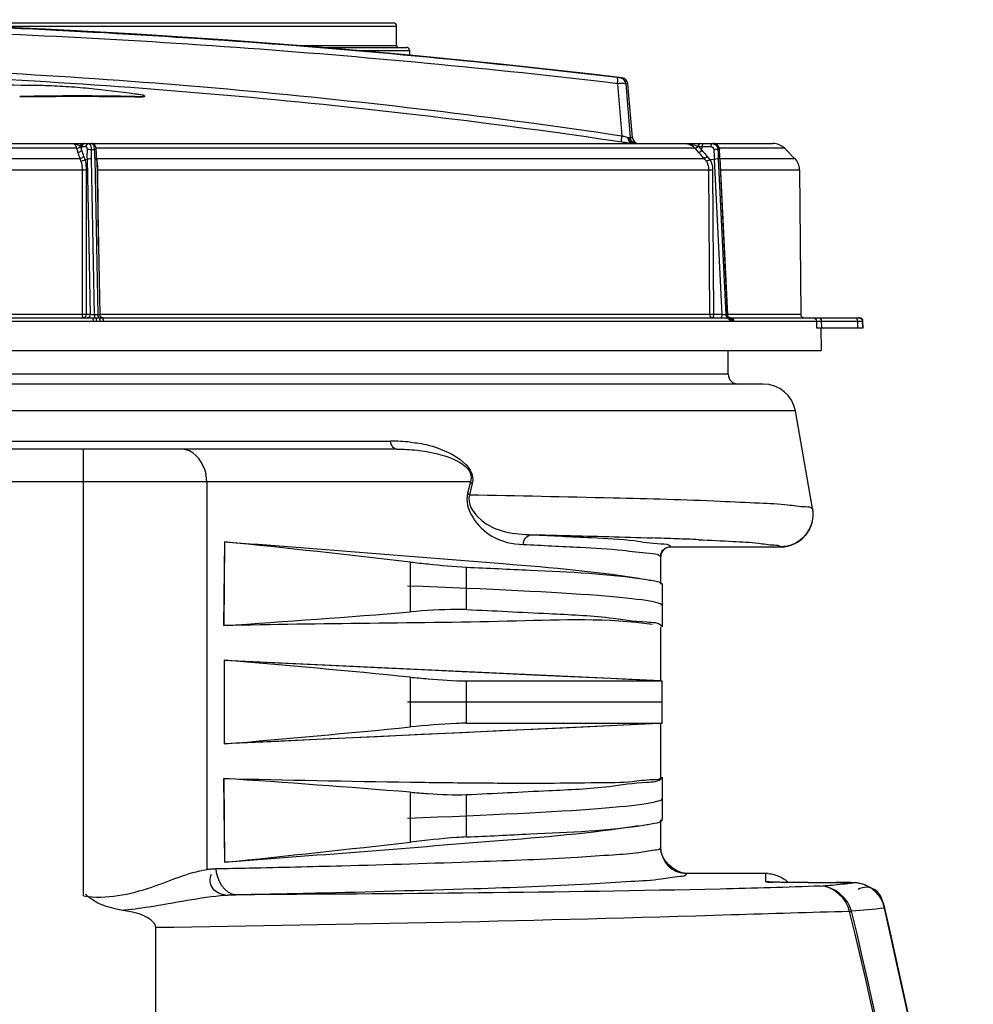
# Model space of a CAD drawing. Header units: millimetres. Extents: x 0 to 297, y 0 to 210.
# Tile 106 of 108: x 262 to 271, y 175 to 184. Entities that reach past the tile are written whole.
import ezdxf

# ---------------------------------------------------------------- set-up
doc = ezdxf.new("R2010")
doc.units = ezdxf.units.MM
doc.header["$LTSCALE"] = 16.335
doc.layers.get('0').update_dxf_attribs({"linetype": 'CONTINUOUS'})
doc.layers.add('06_COURBES', color=7, linetype='CONTINUOUS')
doc.layers.add('08_SURFACES', color=7, linetype='CONTINUOUS')

msp = doc.modelspace()

# ---------------------------------------------------------------- linework, layer by layer
at = {"color": 7, "linetype": 'Continuous'}
for p, q in [((261.0969, 184.2326), (265.7508, 184.2326)), ((265.7806, 184.0237), (265.7806, 184.2027)), ((265.0918, 184.0088), (265.8701, 184.0088)), ((265.9, 183.9377), (265.9, 183.979)), ((267.9389, 183.1832), (267.8958, 183.6761)), ((263.4728, 183.5647), (263.4728, 183.5587)), ((248.6732, 183.1288), (269.2248, 183.1288)), ((268.7363, 183.0531), (268.735, 183.0727)), ((268.7376, 183.032), (268.7363, 183.0531)), ((269.3298, 183.0855), (269.4231, 182.993)), ((263.0353, 182.9928), (263.064, 181.562)), ((268.7388, 183.0122), (268.7376, 183.032)), ((268.7398, 182.9936), (268.7388, 183.0122)), ((268.7398, 182.9936), (268.8091, 181.5611)), ((269.4673, 182.8884), (269.4788, 181.5623)), ((254.9063, 181.5327), (262.9917, 181.5327)), ((263.083, 181.5327), (268.8002, 181.5327)), ((268.8364, 181.5328), (268.8349, 181.533)), ((268.838, 181.5327), (268.8364, 181.5328)), ((268.8377, 181.5327), (270.0187, 181.5327)), ((269.6244, 181.4432), (270.0496, 181.4432)), ((269.6634, 181.4432), (269.667, 181.2344)), ((270.0496, 181.4432), (270.0486, 181.5034)), ((248.231, 181.2344), (269.667, 181.2344)), ((268.8161, 181.0166), (268.8161, 181.2344)), ((269.1365, 180.9271), (249.1175, 180.9271)), ((269.5879, 179.7865), (269.4303, 180.6806)), ((265.7825, 180.3305), (255.8867, 180.3305)), ((264.205, 179.4829), (264.1973, 178.7156)), ((264.2057, 179.4829), (264.198, 178.7156)), ((268.2866, 179.4364), (269.2941, 179.4364)), ((268.212, 179.0924), (268.212, 178.7046)), ((264.2013, 178.3999), (268.1971, 178.2124)), ((264.2013, 178.3999), (264.2013, 177.6324)), ((266.4205, 178.2101), (268.212, 178.2101)), ((268.1232, 178.2158), (268.1971, 178.2124)), ((268.212, 177.8222), (268.212, 178.2101)), ((268.1232, 177.8165), (264.2013, 177.6324)), ((266.4205, 177.8222), (268.212, 177.8222)), ((267.7367, 177.7987), (267.2987, 177.7785)), ((264.1973, 177.3166), (264.205, 176.5493)), ((264.198, 177.3167), (264.2057, 176.5494)), ((268.212, 177.3277), (268.212, 176.9398)), ((269.1822, 176.4467), (268.4357, 176.4467)), ((269.1628, 176.4461), (269.1589, 176.4458)), ((269.2344, 176.3671), (269.2191, 176.3675)), ((269.2525, 176.3667), (269.2344, 176.3671)), ((269.2734, 176.3663), (269.2525, 176.3667)), ((269.297, 176.3659), (269.2734, 176.3663)), ((269.3232, 176.3655), (269.297, 176.3659)), ((269.3518, 176.3652), (269.3232, 176.3655)), ((269.3993, 176.3647), (269.3518, 176.3652)), ((269.422, 176.3646), (269.3993, 176.3647)), ((269.5467, 176.3642), (269.4201, 176.3646)), ((269.5467, 176.3642), (269.8045, 176.3642)), ((269.8391, 176.3642), (269.8045, 176.3642)), ((269.8668, 176.364), (269.8361, 176.3642)), ((269.8917, 176.3638), (269.8654, 176.364)), ((269.9032, 176.3637), (269.8797, 176.3639)), ((269.9147, 176.3635), (269.8917, 176.3638)), ((269.9342, 176.3631), (269.9138, 176.3635)), ((269.9428, 176.3629), (269.9328, 176.3631)), ((269.9506, 176.3627), (269.9412, 176.3629)), ((269.9579, 176.3624), (269.9489, 176.3627)), ((270.1354, 176.3033), (270.1235, 176.3117)), ((270.1461, 176.295), (270.1349, 176.3037)), ((270.1569, 176.2858), (270.1461, 176.2951)), ((270.1675, 176.2759), (270.1566, 176.2861)), ((263.5776, 172.2845), (263.5776, 175.9513))]:
    msp.add_line(p, q, dxfattribs=at)
at = {"color": 9, "linetype": 'Continuous'}
for p, q in [((261.9311, 184.2027), (265.7806, 184.2027)), ((265.7806, 184.0237), (264.9101, 184.0237)), ((265.4429, 183.979), (265.9, 183.979)), ((267.8435, 183.7301), (267.8252, 183.7301)), ((267.802, 183.6768), (267.8427, 183.1999)), ((267.8958, 183.6761), (267.8774, 183.6761)), ((267.8774, 183.6761), (267.9193, 183.1832)), ((263.3854, 183.5597), (263.3854, 183.5537)), ((267.9193, 183.1832), (267.9389, 183.1832)), ((262.8508, 183.0855), (255.0472, 183.0855)), ((259.63, 183.1305), (267.9366, 183.1305)), ((262.8508, 183.0855), (262.8622, 183.0482)), ((262.8855, 183.1028), (262.8869, 183.1015)), ((262.8869, 183.1015), (262.9003, 183.1015)), ((262.8869, 183.1015), (262.8975, 183.0668)), ((262.8975, 183.0668), (262.9003, 183.1015)), ((262.9003, 183.1015), (262.9356, 183.1011)), ((263.0131, 183.0722), (262.9853, 183.0722)), ((268.5101, 183.0855), (263.0299, 183.0855)), ((268.5101, 183.0855), (268.5436, 183.0482)), ((268.5395, 183.1028), (268.5431, 183.1015)), ((268.5431, 183.1015), (268.5755, 183.1015)), ((268.5431, 183.1015), (268.5743, 183.0668)), ((268.5743, 183.0668), (268.5755, 183.1015)), ((268.5755, 183.1015), (268.6563, 183.1011)), ((268.7328, 183.0722), (268.7213, 183.0722)), ((269.3298, 183.0855), (268.7328, 183.0855)), ((255.0164, 182.993), (262.8815, 182.993)), ((262.9265, 182.9837), (262.9469, 182.986)), ((262.9469, 182.986), (262.9755, 181.5624)), ((262.9848, 182.9874), (263.0134, 181.561)), ((263.017, 182.9874), (263.0456, 181.561)), ((263.0353, 182.993), (268.5942, 182.993)), ((268.6458, 182.9837), (268.688, 182.986)), ((268.688, 182.986), (268.7569, 181.5624)), ((268.7245, 182.9874), (268.7935, 181.561)), ((268.7378, 182.9874), (268.8069, 181.561)), ((268.7398, 182.993), (269.4231, 182.993)), ((254.9964, 182.8884), (262.9016, 182.8884)), ((262.9016, 182.8884), (262.9013, 181.5623)), ((262.9016, 182.8884), (262.9392, 182.8885)), ((262.9392, 182.8885), (262.939, 181.5624)), ((263.0465, 182.8884), (268.6363, 182.8884)), ((263.0513, 182.1953), (263.0465, 182.8884)), ((268.6363, 182.8884), (268.6728, 182.8885)), ((268.6363, 182.8884), (268.645, 181.5623)), ((268.6728, 182.8885), (268.6815, 181.5624)), ((268.7449, 182.8884), (269.4673, 182.8884)), ((262.9013, 181.5623), (254.9966, 181.5623)), ((262.939, 181.5624), (262.9013, 181.5623)), ((262.9755, 181.5624), (262.939, 181.5624)), ((262.9917, 181.5327), (263.023, 181.5331)), ((263.0456, 181.561), (263.0134, 181.561)), ((263.023, 181.5331), (263.0552, 181.5331)), ((263.0552, 181.5331), (263.083, 181.5327)), ((268.645, 181.5623), (263.064, 181.5623)), ((268.6815, 181.5624), (268.645, 181.5623)), ((268.7569, 181.5624), (268.6815, 181.5624)), ((268.8069, 181.561), (268.7935, 181.561)), ((268.8002, 181.5327), (268.8168, 181.5331)), ((269.4788, 181.5623), (268.8091, 181.5623)), ((268.8168, 181.5331), (268.8301, 181.5331)), ((268.8301, 181.5331), (268.8364, 181.5328)), ((254.895, 181.5034), (263.003, 181.5034)), ((263.003, 181.5034), (263.0326, 181.5041)), ((263.0326, 181.5041), (263.0649, 181.5041)), ((263.0649, 181.5041), (263.0945, 181.5034)), ((263.0945, 181.5034), (268.8277, 181.5034)), ((268.8277, 181.5034), (268.8401, 181.5041)), ((268.8401, 181.5041), (268.8535, 181.5041)), ((268.8535, 181.5041), (268.8656, 181.5034)), ((268.8656, 181.5034), (269.6233, 181.5034)), ((269.6233, 181.5034), (269.6244, 181.4432)), ((269.6233, 181.5034), (269.6665, 181.5034)), ((269.6665, 181.5034), (269.9982, 181.5034)), ((269.6665, 181.5034), (269.6675, 181.4432)), ((269.9982, 181.5034), (269.9992, 181.4432)), ((269.9982, 181.5034), (270.0418, 181.5034)), ((270.0418, 181.5034), (270.0486, 181.5034)), ((270.0418, 181.5034), (270.0428, 181.4432)), ((268.8161, 181.0166), (249.2135, 181.0166)), ((269.4303, 180.6806), (248.8261, 180.6806)), ((256.0277, 180.4044), (265.7258, 180.4044)), ((262.9161, 176.2416), (262.9161, 180.3305)), ((266.4554, 180.0321), (255.7547, 180.0321)), ((264.0424, 180.0321), (264.0424, 176.4841)), ((266.4554, 180.0321), (266.4302, 179.9288)), ((266.4731, 180.0166), (266.4481, 179.9132)), ((269.5873, 179.7874), (269.5881, 179.7863)), ((268.2863, 179.4373), (269.2935, 179.4373)), ((268.2863, 179.4373), (268.2866, 179.4364)), ((269.2935, 179.4373), (269.2943, 179.4362)), ((265.906, 178.8416), (265.9074, 179.2978)), ((268.1968, 179.3478), (268.1972, 179.3467)), ((266.4199, 178.8629), (266.4211, 179.2508)), ((265.9066, 177.7881), (265.9066, 178.2442)), ((266.4205, 177.8222), (266.4205, 178.2101)), ((265.9074, 176.7345), (265.906, 177.1906)), ((266.4211, 176.7815), (266.4199, 177.1693)), ((268.1967, 176.6844), (268.1972, 176.6856)), ((268.1967, 176.6844), (268.1971, 176.6854)), ((268.4354, 176.4458), (268.4357, 176.4467)), ((269.1589, 176.4458), (268.4354, 176.4458)), ((269.1589, 176.371), (269.1589, 176.4458)), ((269.1593, 176.3706), (269.1589, 176.371)), ((269.8045, 176.3642), (269.8045, 176.3642)), ((264.31, 176.2526), (264.4424, 176.2553)), ((269.9265, 176.0982), (269.9362, 176.1004)), ((269.9362, 176.1004), (269.9418, 176.1016)), ((269.9418, 176.1016), (269.9449, 176.1023))]:
    msp.add_line(p, q, dxfattribs=at)
at = {"color": 7, "linetype": 'Continuous'}
for points in [[(263.0314, 183.0727), (263.0313, 183.0743), (263.0312, 183.0762), (263.0309, 183.0781), (263.0307, 183.0801), (263.0304, 183.0822), (263.0301, 183.0842), (263.0297, 183.0863), (263.0293, 183.0883), (263.0289, 183.0904), (263.0284, 183.0924), (263.0278, 183.0944), (263.0272, 183.0963), (263.0266, 183.0982), (263.026, 183.1), (263.0253, 183.1018), (263.0246, 183.1035), (263.0238, 183.1052), (263.0231, 183.1067), (263.0223, 183.1082), (263.0214, 183.1097), (263.0205, 183.1111), (263.0196, 183.1125), (263.0187, 183.1138), (263.0177, 183.1151), (263.0167, 183.1163), (263.0156, 183.1175), (263.0145, 183.1186), (263.0134, 183.1197), (263.0122, 183.1207), (263.011, 183.1217), (263.0097, 183.1226), (263.0084, 183.1234), (263.0071, 183.1242), (263.0058, 183.125), (263.0044, 183.1256), (263.0031, 183.1262), (263.0017, 183.1268), (263.0002, 183.1272), (262.9988, 183.1277), (262.9974, 183.128), (262.9959, 183.1283), (262.9945, 183.1285), (262.9931, 183.1287), (262.9916, 183.1287), (262.9903, 183.1288)], [(263.0353, 182.9928), (263.035, 183.0021), (263.0347, 183.0116), (263.0343, 183.0214), (263.0338, 183.0316), (263.0333, 183.0421), (263.0327, 183.0529), (263.032, 183.064), (263.0314, 183.0727)], [(268.735, 183.0727), (268.7349, 183.0745), (268.7346, 183.0768), (268.7343, 183.0791), (268.7338, 183.0814), (268.7333, 183.0836), (268.7327, 183.0859), (268.732, 183.0881), (268.7313, 183.0903), (268.7304, 183.0924), (268.7295, 183.0945), (268.7285, 183.0966), (268.7274, 183.0986), (268.7263, 183.1006), (268.7251, 183.1026), (268.7238, 183.1045), (268.7224, 183.1063), (268.721, 183.1081), (268.7195, 183.1098), (268.718, 183.1114), (268.7164, 183.113), (268.7147, 183.1145), (268.713, 183.116), (268.7113, 183.1174), (268.7095, 183.1187), (268.7076, 183.1199), (268.7057, 183.1211), (268.7038, 183.1222), (268.7018, 183.1232), (268.6998, 183.1241), (268.6978, 183.1249), (268.6958, 183.1257), (268.6937, 183.1264), (268.6916, 183.127), (268.6895, 183.1275), (268.6874, 183.1279), (268.6852, 183.1282), (268.6831, 183.1285), (268.681, 183.1287), (268.6788, 183.1288), (268.6777, 183.1288)], [(263.0857, 181.5338), (263.0844, 181.5342), (263.0831, 181.5347), (263.0819, 181.5352), (263.0806, 181.5358), (263.0794, 181.5364), (263.0783, 181.5371), (263.0771, 181.5378), (263.076, 181.5386), (263.0749, 181.5394), (263.0739, 181.5403), (263.0729, 181.5413), (263.072, 181.5422), (263.0711, 181.5432), (263.0702, 181.5443), (263.0694, 181.5454), (263.0686, 181.5465), (263.0679, 181.5477), (263.0673, 181.5489), (263.0667, 181.5501), (263.0661, 181.5514), (263.0657, 181.5526), (263.0652, 181.5539), (263.0649, 181.5552), (263.0646, 181.5566), (263.0643, 181.5579), (263.0641, 181.5592), (263.064, 181.5606), (263.064, 181.562)], [(263.0897, 181.533), (263.0884, 181.5332), (263.087, 181.5335), (263.0857, 181.5338)], [(263.0938, 181.5327), (263.0924, 181.5328), (263.0911, 181.5328), (263.0897, 181.533)], [(268.8349, 181.533), (268.8336, 181.5332), (268.8323, 181.5335), (268.831, 181.5338), (268.8297, 181.5342), (268.8285, 181.5346), (268.8272, 181.5351), (268.826, 181.5357), (268.8248, 181.5363), (268.8237, 181.5369), (268.8225, 181.5376), (268.8214, 181.5384), (268.8204, 181.5392), (268.8193, 181.5401), (268.8183, 181.541), (268.8174, 181.5419), (268.8165, 181.5429), (268.8156, 181.5439), (268.8148, 181.545), (268.8141, 181.5461), (268.8133, 181.5472), (268.8127, 181.5484), (268.8121, 181.5496), (268.8115, 181.5508), (268.811, 181.552), (268.8106, 181.5533), (268.8102, 181.5546), (268.8099, 181.5559), (268.8096, 181.5572), (268.8094, 181.5585), (268.8092, 181.5598), (268.8091, 181.5611)], [(264.2013, 178.3999), (264.6979, 178.376), (265.165, 178.3538), (265.6018, 178.3331), (266.0072, 178.314), (266.3804, 178.2965), (266.7205, 178.2806), (267.0268, 178.2663), (267.2987, 178.2537), (267.7367, 178.2335)], [(267.7367, 178.2335), (267.902, 178.2259), (268.1232, 178.2158)], [(267.2987, 177.7785), (267.0268, 177.7659), (266.7205, 177.7517), (266.3804, 177.7358), (266.0072, 177.7183), (265.6018, 177.6992), (265.165, 177.6785), (264.6979, 177.6563), (264.2013, 177.6324)], [(268.1232, 177.8165), (268.0309, 177.8123), (267.7367, 177.7987)], [(269.1822, 176.4467), (269.1783, 176.4467), (269.1744, 176.4466), (269.1706, 176.4465), (269.1667, 176.4463), (269.1628, 176.4461)], [(269.2191, 176.3675), (269.2068, 176.3679), (269.2018, 176.3681), (269.1977, 176.3683), (269.1954, 176.3684)], [(270.1235, 176.3117), (270.1119, 176.319), (270.1, 176.3258), (270.088, 176.3319), (270.076, 176.3374), (270.0641, 176.3423), (270.0521, 176.3465), (270.0404, 176.3501), (270.0289, 176.3532), (270.0177, 176.3557), (270.0071, 176.3577), (269.997, 176.3593), (269.9875, 176.3604), (269.979, 176.3612), (269.9717, 176.3617), (269.9649, 176.3621), (269.9559, 176.3625)], [(270.1244, 176.3111), (270.1132, 176.3182), (270.1018, 176.3248), (270.0903, 176.3308), (270.0788, 176.3362), (270.0672, 176.3411), (270.0557, 176.3453), (270.0443, 176.349), (270.0332, 176.3521), (270.0224, 176.3547), (270.0116, 176.3569), (270.0013, 176.3587), (269.9918, 176.3599), (269.9836, 176.3608), (269.976, 176.3614), (269.969, 176.3619), (269.9624, 176.3622)], [(270.2488, 176.1306), (270.2453, 176.1443), (270.2404, 176.1599), (270.2348, 176.1751), (270.2284, 176.1897), (270.2214, 176.2038), (270.2137, 176.2173), (270.2055, 176.2302), (270.1967, 176.2426), (270.1874, 176.2543), (270.1776, 176.2654), (270.1668, 176.2766)], [(270.2488, 176.1306), (270.2476, 176.1357), (270.2433, 176.151), (270.2383, 176.1659), (270.2326, 176.1803), (270.2263, 176.1942), (270.2193, 176.2076), (270.2118, 176.2205), (270.2037, 176.2328), (270.1951, 176.2446), (270.1861, 176.2559), (270.1766, 176.2665)], [(270.9377, 172.5776), (270.8985, 172.8239), (270.8249, 173.2668), (270.7471, 173.7102), (270.665, 174.154), (270.5787, 174.5982), (270.4882, 175.0427), (270.3934, 175.4875), (270.2943, 175.9326), (270.2488, 176.1306)]]:
    msp.add_lwpolyline(points, dxfattribs=at)
at = {"color": 9, "linetype": 'Continuous'}
for points in [[(265.7825, 180.3305), (265.7736, 180.3315), (265.765, 180.3347), (265.7567, 180.34), (265.7491, 180.3472), (265.7422, 180.3561), (265.7363, 180.3665), (265.7316, 180.3783), (265.7281, 180.391), (265.7258, 180.4044)], [(266.4554, 180.0321), (266.4568, 180.0304), (266.4584, 180.0286), (266.4602, 180.0269), (266.462, 180.0251), (266.464, 180.0234), (266.4661, 180.0217), (266.4683, 180.02), (266.4707, 180.0183), (266.4731, 180.0166)], [(266.4302, 179.9288), (266.4317, 179.927), (266.4333, 179.9252), (266.4351, 179.9235), (266.437, 179.9217), (266.439, 179.92), (266.4411, 179.9183), (266.4433, 179.9166), (266.4457, 179.9149), (266.4481, 179.9132)], [(266.9389, 179.4585), (266.9402, 179.4739), (266.944, 179.489), (266.9502, 179.503), (266.9585, 179.5158), (266.9687, 179.5268), (266.9805, 179.5358), (266.9935, 179.5424), (267.0074, 179.5465), (267.0217, 179.548)], [(268.1968, 179.3478), (268.1981, 179.3634), (268.2022, 179.3784), (268.2088, 179.3926), (268.2177, 179.4053), (268.2287, 179.4164), (268.2415, 179.4253), (268.2556, 179.4319), (268.2707, 179.436), (268.2863, 179.4373)], [(264.0424, 176.4841), (264.052, 176.4854), (264.0616, 176.4866), (264.0712, 176.4877), (264.0808, 176.4886), (264.0904, 176.4894), (264.1, 176.49), (264.1095, 176.4906), (264.1191, 176.491), (264.1286, 176.4912)], [(264.2141, 176.2484), (264.2248, 176.2492), (264.2355, 176.2499), (264.2461, 176.2505), (264.2568, 176.251), (264.2674, 176.2515), (264.2781, 176.2519), (264.2887, 176.2522), (264.2994, 176.2524), (264.31, 176.2526)]]:
    msp.add_lwpolyline(points, dxfattribs=at)
at = {"color": 7, "linetype": 'Continuous'}
for centre, radius, start, end in [((258.949, 109.6809), 74.5815, 83.15065, 96.84935), ((265.7508, 184.2027), 0.0298, 0, 90), ((265.7956, 184.0237), 0.0149, 180, 270), ((265.8701, 183.979), 0.0298, 0, 90), ((267.8364, 183.6709), 0.0597, 5, 83.15065), ((262.0142, 153.8891), 29.7742, 88.98511, 91.01489), ((259.6635, 153.6621), 30.1507, 82.90902, 83.71626), ((262.858, 153.8396), 29.7248, 88.98342, 91.01658), ((262.858, 153.8366), 29.7218, 88.98331, 91.01669), ((267.9984, 183.1884), 0.0597, 185, 270), ((269.2248, 182.9796), 0.1492, 45.25, 90), ((269.3181, 182.8871), 0.1492, 0.5, 45.25), ((269.5087, 181.5626), 0.0298, 180.5, 270), ((270.0187, 181.5029), 0.0298, 1, 90), ((268.9056, 181.0166), 0.0895, 180, 270), ((269.1365, 180.6288), 0.2983, 10, 90), ((269.2941, 179.7347), 0.2983, 270, 10), ((250.5828, 46.3455), 133.8325, 83.424859, 84.157682), ((268.2866, 179.3469), 0.0895, 90, 180), ((256.3507, 296.7262), 118.2712, 273.804381, 274.634065), ((253.6166, 53.0136), 125.8322, 84.394976, 85.174718), ((253.6166, 303.0186), 125.8322, 274.825282, 275.605024), ((256.3507, 59.3061), 118.2712, 85.365937, 86.195624), ((250.5828, 309.6867), 133.8325, 275.842313, 276.575138), ((268.4357, 176.6854), 0.2387, 180, 270)]:
    msp.add_arc(centre, radius, start, end, dxfattribs=at)
at = {"color": 9, "linetype": 'Continuous'}
for centre, radius, start, end in [((267.909, 183.2218), 0.0389, 255.83082, 269.49189), ((268.6777, 183.0789), 0.0499, 88.14915, 89.99935), ((268.6777, 183.0788), 0.05, 87.30978, 88.14959), ((276.1774, 183.3517), 7.4983, 182.13531, 182.79531), ((273.0923, 183.1946), 4.3727, 181.6033, 182.71543), ((264.3577, 182.771), 4.3855, 2.829, 3.93904), ((262.9045, 182.9478), 0.136, 17.94952, 19.42612), ((263.0412, 183.0111), 0.0434, 262.8128, 267.59835), ((268.4801, 182.8852), 0.157, 31.69243, 43.363), ((268.4896, 182.8847), 0.1848, 32.36041, 43.86403), ((263.0351, 185.6415), 2.7531, 270.04782, 270.23843), ((268.838, 181.5072), 0.0255, 87.08304, 89.99085), ((270.012, 181.5029), 0.0298, 81.90686, 89.99637), ((265.7275, 178.7055), 1.6989, 84.04151, 90.05714), ((266.4252, 128.6743), 50.8725, 87.84134, 88.09261), ((266.9495, 142.5399), 36.997, 87.53181, 87.84396), ((268.5071, 189.8568), 13.574, 274.87491, 275.10743), ((268.6575, 188.1751), 11.8856, 275.10714, 275.36225), ((269.0153, 184.4644), 8.1577, 275.29601, 276.62638), ((259.5693, 409.6875), 233.483, 271.195907, 271.342405), ((221.6877, 164.8612), 49.8468, 8.90466, 13.06518), ((224.2974, 164.9548), 46.9702, 5.40914, 13.72399), ((223.8048, 165.004), 47.4561, 5.2945, 13.52468)]:
    msp.add_arc(centre, radius, start, end, dxfattribs=at)
for points, knots in [([(267.7998, 183.733), (266.641, 183.87), (264.3128, 184.0903), (261.9771, 184.2047), (260.8067, 184.2351)], [0, 0, 0, 0, 0.499158, 1, 1, 1, 1]), ([(267.802, 183.6768), (266.6417, 183.8138), (264.3104, 184.0339), (261.9716, 184.1482), (260.7996, 184.1785)], [0, 0, 0, 0, 0.499158, 1, 1, 1, 1]), ([(260.8042, 183.7789), (261.9839, 183.7404), (264.3377, 183.5957), (266.6795, 183.3172), (267.8431, 183.144)], [0, 0, 0, 0, 0.500834, 1, 1, 1, 1]), ([(260.8115, 183.8354), (261.99, 183.7969), (264.3412, 183.652), (266.6804, 183.3732), (267.8427, 183.1999)], [0, 0, 0, 0, 0.500834, 1, 1, 1, 1]), ([(267.8252, 183.7301), (267.8225, 183.7301), (267.8141, 183.7315), (267.8056, 183.7323), (267.7998, 183.733)], [0, 0, 0, 0, 0.30974, 1, 1, 1, 1]), ([(267.802, 183.6768), (267.8027, 183.6839), (267.8038, 183.6968), (267.8041, 183.7147), (267.8033, 183.7252), (267.8016, 183.7326), (267.7998, 183.733)], [0, 0, 0, 0, 0.375891, 0.691532, 0.90595, 1, 1, 1, 1]), ([(267.8774, 183.6761), (267.8762, 183.6893), (267.8644, 183.7158), (267.8384, 183.7285), (267.8252, 183.7301)], [0, 0, 0, 0, 0.500325, 1, 1, 1, 1]), ([(267.8774, 183.6761), (267.8767, 183.6763), (267.8743, 183.6764), (267.8666, 183.6769), (267.8516, 183.677), (267.8289, 183.6771), (267.8115, 183.677), (267.802, 183.6768)], [0, 0, 0, 0, 0.030253, 0.093063, 0.308739, 0.622851, 1, 1, 1, 1]), ([(267.8431, 183.144), (267.8414, 183.1444), (267.84, 183.1518), (267.8394, 183.1623), (267.8403, 183.1801), (267.8417, 183.1929), (267.8427, 183.1999)], [0, 0, 0, 0, 0.094782, 0.309362, 0.624587, 1, 1, 1, 1]), ([(267.8427, 183.1999), (267.848, 183.1983), (267.8669, 183.1928), (267.8858, 183.1875), (267.8995, 183.1841)], [0, 0, 0, 0, 0.281878, 1, 1, 1, 1]), ([(267.8431, 183.144), (267.852, 183.1427), (267.8831, 183.1381), (267.9143, 183.1336), (267.9366, 183.1305)], [0, 0, 0, 0, 0.284028, 1, 1, 1, 1]), ([(267.9366, 183.1305), (267.9314, 183.1313), (267.9211, 183.1356), (267.9045, 183.1527), (267.8996, 183.1716), (267.8995, 183.1841)], [0, 0, 0, 0, 0.223787, 0.463552, 1, 1, 1, 1]), ([(267.9086, 183.1829), (267.9111, 183.1829), (267.9146, 183.183), (267.9183, 183.1829), (267.9193, 183.1832)], [0, 0, 0, 0, 0.687956, 1, 1, 1, 1]), ([(267.9608, 183.1288), (267.9544, 183.1288), (267.9411, 183.1317), (267.9185, 183.1478), (267.9098, 183.1689), (267.9086, 183.1829)], [0, 0, 0, 0, 0.23742, 0.483193, 1, 1, 1, 1]), ([(267.9786, 183.1288), (267.9642, 183.1288), (267.9344, 183.1401), (267.9206, 183.1689), (267.9193, 183.1832)], [0, 0, 0, 0, 0.499632, 1, 1, 1, 1]), ([(262.8147, 183.1288), (262.8279, 183.1288), (262.8534, 183.1234), (262.8763, 183.1109), (262.8855, 183.1028)], [0, 0, 0, 0, 0.519803, 1, 1, 1, 1]), ([(262.8147, 183.1288), (262.8184, 183.1288), (262.8266, 183.1265), (262.8366, 183.1171), (262.8449, 183.1031), (262.849, 183.0918), (262.8508, 183.0855)], [0, 0, 0, 0, 0.187277, 0.403956, 0.672764, 1, 1, 1, 1]), ([(262.8508, 183.0855), (262.8543, 183.0854), (262.8674, 183.0866), (262.8808, 183.0943), (262.8855, 183.1028)], [0, 0, 0, 0, 0.262893, 1, 1, 1, 1]), ([(262.8622, 183.0482), (262.8658, 183.048), (262.8793, 183.0494), (262.8933, 183.0577), (262.8975, 183.0668)], [0, 0, 0, 0, 0.265629, 1, 1, 1, 1]), ([(262.9123, 183.1288), (262.9059, 183.1288), (262.8922, 183.1229), (262.8863, 183.1096), (262.8855, 183.1028)], [0, 0, 0, 0, 0.483779, 1, 1, 1, 1]), ([(262.9144, 183.1288), (262.9077, 183.1288), (262.8934, 183.1226), (262.8875, 183.1086), (262.8869, 183.1015)], [0, 0, 0, 0, 0.486629, 1, 1, 1, 1]), ([(262.9278, 183.1288), (262.9211, 183.1288), (262.9068, 183.1226), (262.9009, 183.1086), (262.9003, 183.1015)], [0, 0, 0, 0, 0.486629, 1, 1, 1, 1]), ([(262.9625, 183.1288), (262.9558, 183.1288), (262.9416, 183.1223), (262.9361, 183.1082), (262.9356, 183.1011)], [0, 0, 0, 0, 0.482664, 1, 1, 1, 1]), ([(262.9356, 183.1011), (262.9396, 183.101), (262.9447, 183.0931), (262.9468, 183.083), (262.9473, 183.076), (262.9472, 183.0723)], [0, 0, 0, 0, 0.366751, 0.6603, 1, 1, 1, 1]), ([(262.9853, 183.0722), (262.978, 183.0726), (262.9653, 183.0729), (262.9526, 183.0729), (262.9472, 183.0723)], [0, 0, 0, 0, 0.573477, 1, 1, 1, 1]), ([(262.9625, 183.1288), (262.9702, 183.1288), (262.9799, 183.1131), (262.9842, 183.0935), (262.9853, 183.0795), (262.9853, 183.0722)], [0, 0, 0, 0, 0.361024, 0.657233, 1, 1, 1, 1]), ([(262.9903, 183.1288), (262.9933, 183.1288), (263.0005, 183.1238), (263.0065, 183.111), (263.0113, 183.0932), (263.0128, 183.0796), (263.0131, 183.0722)], [0, 0, 0, 0, 0.141855, 0.361087, 0.65733, 1, 1, 1, 1]), ([(263.0314, 183.0727), (263.0314, 183.0728), (263.0308, 183.0727), (263.03, 183.0729), (263.0283, 183.0728), (263.0252, 183.0728), (263.02, 183.0726), (263.0156, 183.0724), (263.0131, 183.0722)], [0, 0, 0, 0, 0.018783, 0.07129, 0.157074, 0.274394, 0.593028, 1, 1, 1, 1]), ([(267.9366, 183.1305), (267.9387, 183.1302), (267.9468, 183.1292), (267.9549, 183.1288), (267.9608, 183.1288)], [0, 0, 0, 0, 0.268443, 1, 1, 1, 1]), ([(268.4148, 183.1288), (268.4363, 183.1288), (268.479, 183.1233), (268.5197, 183.11), (268.5395, 183.1028)], [0, 0, 0, 0, 0.505075, 1, 1, 1, 1]), ([(268.4148, 183.1288), (268.4325, 183.1288), (268.4686, 183.1211), (268.4981, 183.0989), (268.5101, 183.0855)], [0, 0, 0, 0, 0.49752, 1, 1, 1, 1]), ([(268.5101, 183.0855), (268.512, 183.0854), (268.5167, 183.0865), (268.527, 183.0917), (268.5347, 183.0979), (268.5395, 183.1028)], [0, 0, 0, 0, 0.166845, 0.404814, 1, 1, 1, 1]), ([(268.5496, 183.1288), (268.5463, 183.1288), (268.5405, 183.1176), (268.5398, 183.1091), (268.5395, 183.1028)], [0, 0, 0, 0, 0.346708, 1, 1, 1, 1]), ([(268.551, 183.1273), (268.5481, 183.1249), (268.5445, 183.1158), (268.5433, 183.1069), (268.5431, 183.1015)], [0, 0, 0, 0, 0.409356, 1, 1, 1, 1]), ([(268.5436, 183.0482), (268.5456, 183.048), (268.5506, 183.0493), (268.5614, 183.0549), (268.5693, 183.0616), (268.5743, 183.0668)], [0, 0, 0, 0, 0.166951, 0.406803, 1, 1, 1, 1]), ([(268.5743, 183.0668), (268.5862, 183.0531), (268.602, 183.0348), (268.6187, 183.0172), (268.6229, 183.0128)], [0, 0, 0, 0, 0.747713, 1, 1, 1, 1]), ([(268.5869, 183.1288), (268.5832, 183.1288), (268.5765, 183.1175), (268.5757, 183.1081), (268.5755, 183.1015)], [0, 0, 0, 0, 0.357795, 1, 1, 1, 1]), ([(268.6662, 183.1288), (268.6627, 183.1288), (268.6571, 183.1166), (268.6564, 183.1077), (268.6563, 183.1011)], [0, 0, 0, 0, 0.344947, 1, 1, 1, 1]), ([(268.6563, 183.1011), (268.6633, 183.101), (268.6782, 183.0945), (268.684, 183.0796), (268.6843, 183.0723)], [0, 0, 0, 0, 0.489964, 1, 1, 1, 1]), ([(268.6662, 183.1288), (268.6801, 183.1288), (268.7094, 183.116), (268.7207, 183.0867), (268.7213, 183.0722)], [0, 0, 0, 0, 0.488125, 1, 1, 1, 1]), ([(268.6801, 183.1287), (268.6934, 183.1281), (268.7211, 183.1145), (268.732, 183.0864), (268.7328, 183.0722)], [0, 0, 0, 0, 0.485063, 1, 1, 1, 1]), ([(268.7213, 183.0722), (268.7163, 183.0729), (268.7039, 183.0729), (268.6915, 183.0727), (268.6843, 183.0723)], [0, 0, 0, 0, 0.410838, 1, 1, 1, 1]), ([(268.735, 183.0727), (268.735, 183.0725), (268.7338, 183.0725), (268.7334, 183.0723), (268.7328, 183.0722)], [0, 0, 0, 0, 0.258481, 1, 1, 1, 1]), ([(262.8622, 183.0482), (262.8636, 183.0436), (262.8694, 183.025), (262.8759, 183.0066), (262.8815, 182.993)], [0, 0, 0, 0, 0.246951, 1, 1, 1, 1]), ([(262.8815, 182.993), (262.885, 182.9931), (262.8984, 182.9953), (262.9116, 183.0038), (262.916, 183.0128)], [0, 0, 0, 0, 0.259883, 1, 1, 1, 1]), ([(262.8815, 182.993), (262.8823, 182.9911), (262.8857, 182.9827), (262.8886, 182.9742), (262.8906, 182.9677)], [0, 0, 0, 0, 0.236604, 1, 1, 1, 1]), ([(262.8906, 182.9677), (262.8978, 182.968), (262.9109, 182.9713), (262.9229, 182.9787), (262.9265, 182.9837)], [0, 0, 0, 0, 0.539355, 1, 1, 1, 1]), ([(262.8906, 182.9677), (262.8924, 182.9616), (262.8991, 182.9357), (262.9016, 182.9088), (262.9016, 182.8884)], [0, 0, 0, 0, 0.236388, 1, 1, 1, 1]), ([(262.916, 183.0128), (262.917, 183.0106), (262.9208, 183.001), (262.9242, 182.9912), (262.9265, 182.9837)], [0, 0, 0, 0, 0.236692, 1, 1, 1, 1]), ([(262.9265, 182.9837), (262.9286, 182.9764), (262.9363, 182.9453), (262.9392, 182.913), (262.9392, 182.8885)], [0, 0, 0, 0, 0.236122, 1, 1, 1, 1]), ([(262.9848, 182.9874), (262.9812, 182.9874), (262.9686, 182.9872), (262.9559, 182.987), (262.9469, 182.986)], [0, 0, 0, 0, 0.284065, 1, 1, 1, 1]), ([(263.0354, 182.9864), (263.0354, 182.9869), (263.0328, 182.9867), (263.03, 182.9874), (263.0238, 182.9873), (263.0195, 182.9874), (263.017, 182.9874)], [0, 0, 0, 0, 0.072976, 0.276198, 0.594208, 1, 1, 1, 1]), ([(263.0465, 182.8884), (263.0465, 182.8953), (263.0457, 182.9219), (263.043, 182.9484), (263.0394, 182.9677)], [0, 0, 0, 0, 0.262298, 1, 1, 1, 1]), ([(268.5436, 183.0482), (268.5561, 183.0343), (268.5728, 183.0158), (268.5899, 182.9976), (268.5942, 182.993)], [0, 0, 0, 0, 0.747522, 1, 1, 1, 1]), ([(268.5942, 182.993), (268.5961, 182.9931), (268.6005, 182.9949), (268.6105, 183.001), (268.618, 183.0077), (268.6229, 183.0128)], [0, 0, 0, 0, 0.15817, 0.396445, 1, 1, 1, 1]), ([(268.6137, 182.9677), (268.6156, 182.9679), (268.6202, 182.9695), (268.6311, 182.9744), (268.6398, 182.9797), (268.6458, 182.9837)], [0, 0, 0, 0, 0.159871, 0.401526, 1, 1, 1, 1]), ([(268.6137, 182.9677), (268.6245, 182.9501), (268.6343, 182.923), (268.6363, 182.8954), (268.6363, 182.8884)], [0, 0, 0, 0, 0.747772, 1, 1, 1, 1]), ([(268.6458, 182.9837), (268.6587, 182.9625), (268.6703, 182.93), (268.6727, 182.8969), (268.6728, 182.8885)], [0, 0, 0, 0, 0.747669, 1, 1, 1, 1]), ([(268.7245, 182.9874), (268.7225, 182.9874), (268.7103, 182.9871), (268.6981, 182.9865), (268.688, 182.986)], [0, 0, 0, 0, 0.164536, 1, 1, 1, 1]), ([(268.7401, 182.9873), (268.7401, 182.9875), (268.7389, 182.9872), (268.7384, 182.9874), (268.7378, 182.9874)], [0, 0, 0, 0, 0.255842, 1, 1, 1, 1]), ([(262.9013, 181.5623), (262.9013, 181.5552), (262.9019, 181.5454), (262.9086, 181.5327), (262.9125, 181.5327)], [0, 0, 0, 0, 0.644231, 1, 1, 1, 1]), ([(262.939, 181.5624), (262.9389, 181.5549), (262.934, 181.5399), (262.9194, 181.5327), (262.9125, 181.5327)], [0, 0, 0, 0, 0.521081, 1, 1, 1, 1]), ([(262.9755, 181.5624), (262.9755, 181.5549), (262.9705, 181.5399), (262.9559, 181.5327), (262.949, 181.5327)], [0, 0, 0, 0, 0.521081, 1, 1, 1, 1]), ([(263.0134, 181.561), (263.0098, 181.561), (262.9972, 181.5612), (262.9845, 181.5614), (262.9755, 181.5624)], [0, 0, 0, 0, 0.28443, 1, 1, 1, 1]), ([(262.9917, 181.5327), (262.9956, 181.5327), (263.0023, 181.5203), (263.0029, 181.5104), (263.003, 181.5034)], [0, 0, 0, 0, 0.356542, 1, 1, 1, 1]), ([(263.0134, 181.561), (263.0135, 181.5548), (263.0147, 181.5452), (263.0195, 181.5345), (263.023, 181.5331)], [0, 0, 0, 0, 0.616068, 1, 1, 1, 1]), ([(263.023, 181.5331), (263.0267, 181.5316), (263.0315, 181.5204), (263.0326, 181.5106), (263.0326, 181.5041)], [0, 0, 0, 0, 0.38373, 1, 1, 1, 1]), ([(263.064, 181.562), (263.0635, 181.5614), (263.0616, 181.5615), (263.0587, 181.5612), (263.0548, 181.5611), (263.0502, 181.561), (263.0471, 181.561), (263.0456, 181.561)], [0, 0, 0, 0, 0.123325, 0.248609, 0.499073, 0.749536, 1, 1, 1, 1]), ([(263.0456, 181.561), (263.0457, 181.5548), (263.0469, 181.5452), (263.0516, 181.5345), (263.0552, 181.5331)], [0, 0, 0, 0, 0.616068, 1, 1, 1, 1]), ([(263.0552, 181.5331), (263.0589, 181.5316), (263.0638, 181.5204), (263.0649, 181.5106), (263.0649, 181.5041)], [0, 0, 0, 0, 0.384331, 1, 1, 1, 1]), ([(263.083, 181.5327), (263.0869, 181.5327), (263.0938, 181.5204), (263.0945, 181.5104), (263.0945, 181.5034)], [0, 0, 0, 0, 0.358801, 1, 1, 1, 1]), ([(268.645, 181.5623), (268.6451, 181.5548), (268.6505, 181.5396), (268.6655, 181.5327), (268.6725, 181.5327)], [0, 0, 0, 0, 0.514506, 1, 1, 1, 1]), ([(268.6815, 181.5624), (268.6815, 181.5554), (268.6805, 181.5457), (268.677, 181.5357), (268.6739, 181.5327), (268.6725, 181.5327)], [0, 0, 0, 0, 0.654832, 0.873127, 1, 1, 1, 1]), ([(268.7569, 181.5624), (268.7569, 181.5554), (268.7559, 181.5457), (268.7525, 181.5357), (268.7493, 181.5327), (268.7479, 181.5327)], [0, 0, 0, 0, 0.654832, 0.873127, 1, 1, 1, 1]), ([(268.7935, 181.561), (268.7915, 181.561), (268.7793, 181.5613), (268.7671, 181.5619), (268.7569, 181.5624)], [0, 0, 0, 0, 0.164686, 1, 1, 1, 1]), ([(268.7935, 181.561), (268.7939, 181.5544), (268.7985, 181.5414), (268.8106, 181.5341), (268.8168, 181.5331)], [0, 0, 0, 0, 0.51231, 1, 1, 1, 1]), ([(268.8002, 181.5327), (268.8073, 181.5327), (268.8222, 181.5259), (268.8276, 181.5109), (268.8277, 181.5034)], [0, 0, 0, 0, 0.485797, 1, 1, 1, 1]), ([(268.8091, 181.5611), (268.8091, 181.5609), (268.8079, 181.5612), (268.8074, 181.561), (268.8069, 181.561)], [0, 0, 0, 0, 0.253283, 1, 1, 1, 1]), ([(268.8069, 181.561), (268.8072, 181.5544), (268.8119, 181.5414), (268.824, 181.5341), (268.8301, 181.5331)], [0, 0, 0, 0, 0.51231, 1, 1, 1, 1]), ([(268.8168, 181.5331), (268.8231, 181.532), (268.8355, 181.5244), (268.84, 181.5109), (268.8401, 181.5041)], [0, 0, 0, 0, 0.487395, 1, 1, 1, 1]), ([(268.8301, 181.5331), (268.8365, 181.532), (268.8489, 181.5244), (268.8533, 181.5109), (268.8535, 181.5041)], [0, 0, 0, 0, 0.487612, 1, 1, 1, 1]), ([(268.8393, 181.5327), (268.8462, 181.5323), (268.8604, 181.5253), (268.8655, 181.5106), (268.8656, 181.5034)], [0, 0, 0, 0, 0.486839, 1, 1, 1, 1]), ([(269.5936, 181.5327), (269.6011, 181.5327), (269.6168, 181.5265), (269.6232, 181.5109), (269.6233, 181.5034)], [0, 0, 0, 0, 0.499362, 1, 1, 1, 1]), ([(269.6454, 181.5327), (269.6511, 181.5327), (269.6635, 181.5241), (269.6664, 181.5106), (269.6665, 181.5034)], [0, 0, 0, 0, 0.440527, 1, 1, 1, 1]), ([(269.9771, 181.5327), (269.9828, 181.5327), (269.9952, 181.5241), (269.9981, 181.5106), (269.9982, 181.5034)], [0, 0, 0, 0, 0.440527, 1, 1, 1, 1]), ([(270.0162, 181.5324), (270.023, 181.5315), (270.0363, 181.5244), (270.0417, 181.5103), (270.0418, 181.5034)], [0, 0, 0, 0, 0.499902, 1, 1, 1, 1]), ([(265.9039, 180.3953), (265.9603, 180.3893), (266.1758, 180.3622), (266.5145, 180.1894), (266.4731, 180.0166)], [0, 0, 0, 0, 0.24184, 1, 1, 1, 1]), ([(264.0424, 180.0321), (264.0424, 180.0703), (264.0278, 180.1985), (263.91, 180.3305), (263.8171, 180.3305)], [0, 0, 0, 0, 0.291362, 1, 1, 1, 1]), ([(265.7825, 180.3305), (265.845, 180.3305), (266.0678, 180.3249), (266.512, 180.2118), (266.4554, 180.0321)], [0, 0, 0, 0, 0.249123, 1, 1, 1, 1]), ([(266.4302, 179.9288), (266.3945, 179.7821), (266.5943, 179.509), (266.8404, 179.4627), (266.9389, 179.4585)], [0, 0, 0, 0, 0.604961, 1, 1, 1, 1]), ([(266.4481, 179.9132), (266.4205, 179.8343), (266.6028, 179.5736), (266.859, 179.5538), (267.0217, 179.548)], [0, 0, 0, 0, 0.339269, 1, 1, 1, 1]), ([(266.4481, 179.9132), (266.8863, 179.9058), (267.6513, 179.8897), (268.5388, 179.8672), (269.0679, 179.8396), (269.3345, 179.8306), (269.4839, 179.8027), (269.5743, 179.8049), (269.5873, 179.7874)], [0, 0, 0, 0, 0.418102, 0.73108, 0.844337, 0.927289, 0.979222, 1, 1, 1, 1]), ([(269.5873, 179.7874), (269.6019, 179.7046), (269.5543, 179.5168), (269.3776, 179.4373), (269.2935, 179.4373)], [0, 0, 0, 0, 0.499979, 1, 1, 1, 1]), ([(267.0217, 179.548), (267.2024, 179.5402), (267.5083, 179.5213), (267.9199, 179.5083), (268.1281, 179.4616), (268.276, 179.4662), (268.2863, 179.4373)], [0, 0, 0, 0, 0.426478, 0.736545, 0.927713, 1, 1, 1, 1]), ([(267.0217, 179.548), (267.1232, 179.5457), (267.4888, 179.5374), (267.8544, 179.5275), (268.1184, 179.5186)], [0, 0, 0, 0, 0.277563, 1, 1, 1, 1]), ([(266.9389, 179.4585), (267.1137, 179.451), (267.4152, 179.4341), (267.8068, 179.4166), (268.0394, 179.3789), (268.1692, 179.3755), (268.1943, 179.3514)], [0, 0, 0, 0, 0.415902, 0.722432, 0.917256, 1, 1, 1, 1]), ([(268.5428, 179.5026), (268.6486, 179.498), (268.8297, 179.4873), (269.0676, 179.478), (269.2012, 179.4529), (269.282, 179.4532), (269.2935, 179.4373)], [0, 0, 0, 0, 0.420633, 0.728725, 0.921915, 1, 1, 1, 1]), ([(268.1943, 179.3514), (268.1948, 179.3509), (268.1958, 179.3498), (268.1965, 179.3485), (268.1968, 179.3478)], [0, 0, 0, 0, 0.539748, 1, 1, 1, 1]), ([(265.2794, 176.5179), (265.694, 176.5288), (266.4114, 176.5509), (267.2431, 176.583), (267.7288, 176.6169), (267.9746, 176.6323), (268.1029, 176.6605), (268.1903, 176.6661), (268.1967, 176.6844)], [0, 0, 0, 0, 0.425113, 0.737296, 0.848845, 0.929896, 0.980134, 1, 1, 1, 1]), ([(262.9161, 176.2416), (263.1233, 176.2101), (263.5185, 176.2909), (263.8687, 176.4553), (264.0424, 176.4841)], [0, 0, 0, 0, 0.543455, 1, 1, 1, 1]), ([(264.1286, 176.4912), (264.2297, 176.4933), (264.6134, 176.5015), (264.997, 176.5106), (265.2794, 176.5179)], [0, 0, 0, 0, 0.263602, 1, 1, 1, 1]), ([(264.2141, 176.2484), (264.1723, 176.2554), (264.0795, 176.2892), (264.0651, 176.4016), (264.0863, 176.4415)], [0, 0, 0, 0, 0.484168, 1, 1, 1, 1]), ([(265.0392, 176.2686), (265.5208, 176.2799), (266.3553, 176.3034), (267.3234, 176.3368), (267.8896, 176.3737), (268.1768, 176.3888), (268.3254, 176.4215), (268.4279, 176.4249), (268.4354, 176.4458)], [0, 0, 0, 0, 0.424411, 0.73703, 0.84888, 0.930141, 0.980411, 1, 1, 1, 1]), ([(269.6607, 176.3319), (269.3543, 176.3198), (267.571, 176.2729), (265.7872, 176.2597), (264.31, 176.2526)], [0, 0, 0, 0, 0.171889, 1, 1, 1, 1]), ([(269.1978, 176.3682), (269.1914, 176.3691), (269.1784, 176.3705), (269.1654, 176.371), (269.1589, 176.371)], [0, 0, 0, 0, 0.501691, 1, 1, 1, 1]), ([(269.3003, 176.3657), (269.2814, 176.366), (269.2349, 176.3693), (269.1857, 176.3608), (269.1593, 176.3706)], [0, 0, 0, 0, 0.40181, 1, 1, 1, 1]), ([(269.4201, 176.3646), (269.3991, 176.3647), (269.3592, 176.365), (269.3192, 176.3654), (269.3003, 176.3657)], [0, 0, 0, 0, 0.526076, 1, 1, 1, 1]), ([(269.8045, 176.3642), (269.8405, 176.3642), (269.8663, 176.3644), (269.9532, 176.3631), (269.9177, 176.3623), (269.908, 176.3621)], [0, 0, 0, 0, 0.667038, 0.819032, 1, 1, 1, 1]), ([(270.2441, 176.1295), (270.2305, 176.1887), (270.2018, 176.3168), (270.0461, 176.3321), (270.0041, 176.2992)], [0, 0, 0, 0, 0.532696, 1, 1, 1, 1]), ([(263.2592, 176.1122), (263.3441, 176.1188), (263.6634, 176.159), (263.9784, 176.2307), (264.2141, 176.2484)], [0, 0, 0, 0, 0.26489, 1, 1, 1, 1]), ([(270.2485, 176.1306), (270.2488, 176.1304), (270.2457, 176.13), (270.2453, 176.1297), (270.2441, 176.1295)], [0, 0, 0, 0, 0.222026, 1, 1, 1, 1]), ([(269.9265, 176.0982), (269.5666, 176.0901), (267.4508, 176.0202), (265.3342, 175.9774), (263.5776, 175.9513)], [0, 0, 0, 0, 0.170101, 1, 1, 1, 1])]:
    msp.add_open_spline(points, degree=3, knots=knots, dxfattribs=at)
at = {"color": 7, "linetype": 'Continuous'}
for points, knots in [([(262.9635, 183.6317), (262.8934, 183.6394), (262.7529, 183.6499), (262.6121, 183.6574), (262.5416, 183.6586)], [0, 0, 0, 0, 0.500093, 1, 1, 1, 1]), ([(263.4728, 183.5647), (263.4728, 183.5655), (263.4705, 183.5671), (263.4663, 183.5685), (263.459, 183.5706), (263.4443, 183.5737), (263.4194, 183.5778), (263.3978, 183.5806), (263.3854, 183.5822)], [0, 0, 0, 0, 0.024511, 0.0767, 0.159175, 0.271749, 0.583267, 1, 1, 1, 1]), ([(263.3854, 183.5597), (263.3978, 183.5595), (263.4193, 183.5593), (263.4443, 183.5598), (263.459, 183.5608), (263.4663, 183.5619), (263.4704, 183.5626), (263.4728, 183.564), (263.4728, 183.5647)], [0, 0, 0, 0, 0.420432, 0.732891, 0.844921, 0.926253, 0.976844, 1, 1, 1, 1]), ([(263.4728, 183.5587), (263.4728, 183.5581), (263.4704, 183.5567), (263.4663, 183.5559), (263.459, 183.5548), (263.4443, 183.5538), (263.4193, 183.5533), (263.3978, 183.5535), (263.3854, 183.5537)], [0, 0, 0, 0, 0.023157, 0.073748, 0.155081, 0.267111, 0.579569, 1, 1, 1, 1]), ([(264.2057, 179.4829), (265.0287, 179.4232), (266.2924, 179.3204), (267.5588, 179.2193), (267.9969, 179.1495)], [0, 0, 0, 0, 0.650369, 1, 1, 1, 1]), ([(265.9074, 179.2978), (265.9611, 179.2916), (266.132, 179.273), (266.3033, 179.2558), (266.4211, 179.2508)], [0, 0, 0, 0, 0.314221, 1, 1, 1, 1]), ([(266.4211, 179.2508), (266.6151, 179.2425), (267.1649, 179.2137), (267.7177, 179.194), (268.0701, 179.1378)], [0, 0, 0, 0, 0.352346, 1, 1, 1, 1]), ([(268.0701, 179.1378), (268.0873, 179.1351), (268.1328, 179.1257), (268.1839, 179.1203), (268.2068, 179.1012)], [0, 0, 0, 0, 0.36898, 1, 1, 1, 1]), ([(268.2068, 179.1012), (268.2083, 179.0999), (268.2108, 179.0974), (268.212, 179.094), (268.212, 179.0924)], [0, 0, 0, 0, 0.562895, 1, 1, 1, 1]), ([(266.4199, 178.8629), (266.3889, 178.8643), (266.2174, 178.8651), (266.0461, 178.853), (265.906, 178.8416)], [0, 0, 0, 0, 0.180765, 1, 1, 1, 1]), ([(266.4199, 178.8629), (266.6709, 178.8523), (267.1021, 178.8277), (267.6654, 178.8051), (267.9894, 178.7477), (268.1784, 178.7472), (268.2094, 178.7107)], [0, 0, 0, 0, 0.418879, 0.726459, 0.920286, 1, 1, 1, 1]), ([(268.123, 178.7265), (267.7114, 178.7846), (266.3952, 178.7339), (265.0907, 178.7367), (264.198, 178.7156)], [0, 0, 0, 0, 0.317638, 1, 1, 1, 1]), ([(268.2094, 178.7107), (268.2102, 178.7098), (268.2115, 178.7079), (268.212, 178.7056), (268.212, 178.7046)], [0, 0, 0, 0, 0.537014, 1, 1, 1, 1]), ([(265.9066, 178.2442), (265.9603, 178.239), (266.1313, 178.2236), (266.3028, 178.2101), (266.4205, 178.2101)], [0, 0, 0, 0, 0.314301, 1, 1, 1, 1]), ([(266.4205, 177.8222), (266.3895, 177.8222), (266.2178, 177.8171), (266.0466, 177.8018), (265.9066, 177.7881)], [0, 0, 0, 0, 0.180644, 1, 1, 1, 1]), ([(264.198, 177.3167), (264.7675, 177.3032), (265.5674, 177.2864), (266.5549, 177.2757), (267.1282, 177.2723), (267.5651, 177.28), (267.9114, 177.2803), (268.064, 177.3091), (268.1971, 177.3071), (268.1971, 177.3301)], [0, 0, 0, 0, 0.426791, 0.598756, 0.74128, 0.853301, 0.933967, 0.982767, 1, 1, 1, 1]), ([(266.4199, 177.1693), (266.6709, 177.18), (267.1021, 177.2046), (267.6654, 177.2272), (267.9894, 177.2846), (268.1784, 177.2851), (268.2094, 177.3215)], [0, 0, 0, 0, 0.418879, 0.726459, 0.920286, 1, 1, 1, 1]), ([(268.2094, 177.3215), (268.2102, 177.3225), (268.2115, 177.3244), (268.212, 177.3267), (268.212, 177.3277)], [0, 0, 0, 0, 0.537014, 1, 1, 1, 1]), ([(265.906, 177.1906), (265.9597, 177.1863), (266.1307, 177.1742), (266.3024, 177.1643), (266.4199, 177.1693)], [0, 0, 0, 0, 0.314301, 1, 1, 1, 1]), ([(268.0701, 176.8945), (268.0873, 176.8972), (268.1328, 176.9066), (268.1839, 176.912), (268.2068, 176.9311)], [0, 0, 0, 0, 0.36898, 1, 1, 1, 1]), ([(268.2068, 176.9311), (268.2083, 176.9324), (268.2108, 176.9349), (268.212, 176.9383), (268.212, 176.9398)], [0, 0, 0, 0, 0.562895, 1, 1, 1, 1]), ([(267.9969, 176.8828), (267.5588, 176.813), (266.2924, 176.7118), (265.0287, 176.6091), (264.2057, 176.5494)], [0, 0, 0, 0, 0.349631, 1, 1, 1, 1]), ([(266.4211, 176.7815), (266.6151, 176.7897), (267.1649, 176.8185), (267.7177, 176.8383), (268.0701, 176.8945)], [0, 0, 0, 0, 0.352346, 1, 1, 1, 1]), ([(266.4211, 176.7815), (266.3901, 176.7802), (266.2184, 176.7691), (266.0474, 176.7506), (265.9074, 176.7345)], [0, 0, 0, 0, 0.18063, 1, 1, 1, 1]), ([(269.1822, 176.4467), (269.2006, 176.4452), (269.2375, 176.4386), (269.2725, 176.4253), (269.2893, 176.4171)], [0, 0, 0, 0, 0.496498, 1, 1, 1, 1]), ([(269.2893, 176.4171), (269.303, 176.4105), (269.3295, 176.3951), (269.3534, 176.3759), (269.3644, 176.3654)], [0, 0, 0, 0, 0.499808, 1, 1, 1, 1]), ([(263.5776, 175.9513), (263.5776, 175.98), (263.4772, 176.0829), (263.3523, 176.0936), (263.2592, 176.1122)], [0, 0, 0, 0, 0.232152, 1, 1, 1, 1])]:
    msp.add_open_spline(points, degree=3, knots=knots, dxfattribs=at)
at = {"color": 9, "linetype": 'Continuous'}
for points in [[(262.8975, 183.0668), (262.9029, 183.0485), (262.9086, 183.0303), (262.916, 183.0128)], [(262.9472, 183.0723), (262.9465, 183.0435), (262.9464, 183.0147), (262.9469, 182.986)], [(262.9853, 183.0722), (262.9845, 183.044), (262.9842, 183.0157), (262.9848, 182.9874)], [(263.0131, 183.0722), (263.015, 183.044), (263.0164, 183.0157), (263.017, 182.9874)], [(268.5545, 183.1288), (268.5532, 183.1288), (268.5519, 183.1281), (268.551, 183.1273)], [(263.0394, 182.9677), (263.0383, 182.9734), (263.037, 182.9791), (263.0354, 182.9847)], [(268.4354, 176.4458), (268.3229, 176.4458), (268.1968, 176.5719), (268.1967, 176.6844)], [(264.31, 176.2526), (264.2101, 176.2541), (264.1295, 176.3913), (264.1286, 176.4912)], [(269.9449, 176.1023), (269.917, 176.2208), (269.7824, 176.3315), (269.6607, 176.3319)], [(269.9265, 176.0982), (269.9024, 176.2137), (269.7786, 176.331), (269.6607, 176.3319)], [(270.2441, 176.1295), (270.1445, 176.1186), (270.0447, 176.11), (269.9449, 176.1023)]]:
    msp.add_open_spline(points, degree=3, dxfattribs=at)
at = {"color": 7, "linetype": 'Continuous'}
msp.add_open_spline([(263.2592, 176.1122), (263.1424, 176.1356), (263.0146, 176.1709), (262.9325, 176.2572)], degree=3, dxfattribs=at)
at = {"layer": '06_COURBES', "color": 40, "linetype": 'Continuous'}
msp.add_line((268.212, 178.0161), (265.8787, 178.0161), dxfattribs=at)
for centre, start_param, end_param in [((244.3459, 178.8985), 0, 0.445878), ((244.3459, 177.1338), 5.837308, 6.283185)]:
    msp.add_ellipse(centre, major_axis=(23.8661, 0), ratio=0.017455, start_param=start_param, end_param=end_param, dxfattribs=at)
at = {"layer": '08_SURFACES', "color": 7, "linetype": 'Continuous'}
for p, q in [((268.1971, 179.0948), (268.1971, 179.3469)), ((268.1971, 178.2124), (268.1971, 178.7022)), ((268.1971, 177.3301), (268.1971, 177.8199)), ((268.1971, 176.6854), (268.1971, 176.9375))]:
    msp.add_line(p, q, dxfattribs=at)

doc.saveas('drawing.dxf')
